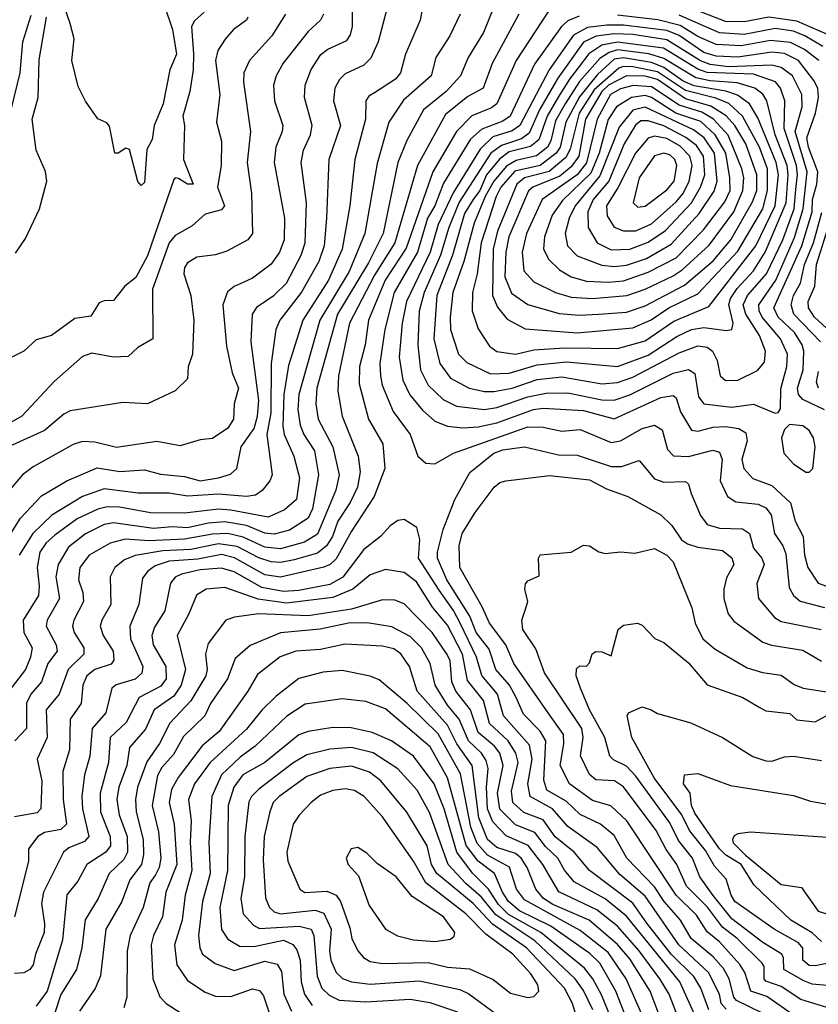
# Model space of a CAD drawing. Extents: x 1308313 to 1441400, y 959662 to 1036319.
# Tile 106 of 256: x 1362662 to 1365245, y 989712 to 992897. Entities that reach past the tile are written whole.
import ezdxf

# ---------------------------------------------------------------- set-up
doc = ezdxf.new("R2010")
doc.units = 0

msp = doc.modelspace()

# ---------------------------------------------------------------- linework, layer by layer
at = {"layer": '0CON10XD'}
for points in [[(1362594.8, 991175), (1362663.9, 991285), (1362732.8, 991357.2), (1362814, 991406), (1362912.6, 991447.4), (1362985.2, 991435.2), (1363065, 991441.2), (1363117.1, 991427.1), (1363195, 991419.6), (1363245, 991405.3), (1363305, 991415.7), (1363343.3, 991426.7), (1363363.9, 991445), (1363377.7, 991515), (1363419.7, 991575), (1363431.4, 991615), (1363434.9, 991665.1), (1363411, 991855), (1363415.3, 991945), (1363430.6, 991969.4), (1363485, 992006.1), (1363525, 992045.3), (1363572.1, 992135), (1363585.1, 992174.9), (1363589.2, 992305), (1363572.6, 992435), (1363579.3, 992475), (1363601.9, 992525), (1363608.1, 992555), (1363582.5, 992645), (1363585.2, 992685), (1363605, 992735.5), (1363635.6, 992784.4), (1363658, 992802), (1363720.2, 992829.8), (1363732.2, 992847.8), (1363738, 992875), (1363737.7, 992965)], [(1363131.8, 992935), (1363155.7, 992865.7), (1363169.1, 992785), (1363147.8, 992735), (1363125.9, 992625), (1363097.2, 992555), (1363090.4, 992509.6), (1363073.1, 992476.9), (1363065, 992370), (1363055, 992360.8), (1363044, 992374), (1363017.3, 992477.3), (1363005, 992481.2), (1362980, 992465), (1362970, 992465), (1362952.5, 992552.5), (1362943.6, 992563.6), (1362915, 992576.7), (1362875, 992633.8), (1362850.9, 992680.9), (1362830.8, 992765), (1362837.5, 992835), (1362825.4, 992885), (1362791.2, 992981.2)], [(1363962.1, 992925), (1363956.9, 992895), (1363910.2, 992785), (1363893.7, 992725), (1363877.1, 992705), (1363809.8, 992660.2), (1363790.9, 992649.1), (1363781.8, 992635), (1363780.2, 992575), (1363745.6, 992445), (1363729.3, 992295), (1363704.5, 992155), (1363660.4, 992055), (1363577.3, 991925), (1363531.7, 991778.3), (1363515.8, 991685), (1363512.4, 991582.4), (1363517.2, 991555), (1363549, 991485), (1363567.1, 991415), (1363557.4, 991345), (1363518.2, 991311.8), (1363465, 991287.8), (1363345, 991310.4), (1363305, 991313.4), (1363195, 991300.7), (1363085, 991301.7), (1362985, 991320.3), (1362945, 991321.5), (1362915, 991314.3), (1362847.5, 991282.5), (1362775, 991230.2), (1362747.5, 991205), (1362727, 991175), (1362718, 991125), (1362725.2, 991064.8), (1362722.4, 991035), (1362673, 990955), (1362674.8, 990915), (1362701.9, 990865), (1362697.2, 990835), (1362680.9, 990795), (1362626.8, 990725)], [(1364194.3, 992935), (1364161.6, 992855), (1364112.4, 992775), (1364087.9, 992715), (1364041.1, 992665), (1363967.4, 992605), (1363914.3, 992505.7), (1363885.2, 992435), (1363836.9, 992205), (1363789.8, 992110.2), (1363689.8, 991945), (1363623.1, 991705), (1363619.8, 991655), (1363627.6, 991605), (1363674.8, 991515), (1363694.8, 991425), (1363683.9, 991375), (1363625, 991233.5), (1363583, 991207), (1363505, 991185.3), (1363455, 991191.1), (1363385, 991223.8), (1363335, 991234.9), (1363285, 991232.7), (1363195, 991216.3), (1363080.9, 991210.9), (1363003, 991217), (1362954, 991204), (1362886.9, 991165), (1362856.1, 991125), (1362852.3, 991085), (1362865.8, 991044.2), (1362867.8, 991015), (1362836.9, 990955), (1362833, 990935), (1362838.3, 990915), (1362869.6, 990865), (1362869.2, 990845), (1362818.8, 990795), (1362789.8, 990715), (1362746.9, 990665), (1362751, 990575), (1362717.8, 990505), (1362732.9, 990435), (1362730, 990345), (1362718.3, 990331.7), (1362645, 990318.4)], [(1363850, 992935), (1363821.4, 992825), (1363798, 992772), (1363775, 992749.4), (1363715, 992721.6), (1363696.6, 992703.4), (1363680.8, 992675), (1363677.3, 992635), (1363699, 992555), (1363662, 992445), (1363654.1, 992255), (1363646.7, 992165), (1363629.2, 992115), (1363573.8, 992016.2), (1363503, 991925), (1363490.4, 991895), (1363475.2, 991785), (1363473.8, 991625), (1363461.4, 991555), (1363477.9, 991425), (1363470.9, 991405), (1363446.3, 991373.7), (1363425, 991359.5), (1363395.4, 991354.6), (1363305, 991362.8), (1363205, 991356.4), (1363145, 991365.1), (1363044.8, 991365.2), (1362935, 991379.7), (1362864.9, 991355.1), (1362765.9, 991294.1)], [(1364371.7, 992925), (1364267.3, 992765), (1364205.6, 992625), (1364188.2, 992611.8), (1364124.5, 992585.5), (1364074.7, 992535.3), (1363997.8, 992405), (1363912.3, 992157.7), (1363843.8, 992055), (1363790, 991925), (1363779.5, 991845), (1363760.9, 991775), (1363759.3, 991719.3), (1363790, 991605), (1363836.1, 991525), (1363842.9, 991445), (1363808.5, 991355), (1363735, 991242.4), (1363685, 991152.7), (1363666.3, 991135), (1363645, 991126.3), (1363505, 991094.4), (1363455, 991101.2), (1363356.4, 991156.4), (1363315, 991167.5), (1363237.9, 991152.1), (1363145, 991145.9), (1363099.8, 991130.2), (1363076.5, 991113.5), (1363059, 991091), (1363047.6, 991005), (1363017.8, 990935), (1363020.5, 990895), (1363059.8, 990805), (1363056.9, 990783.1), (1363035, 990764.2)], [(1365275, 992849.5), (1365175, 992892.1), (1365085.1, 992904.9), (1365005, 992890.4), (1364945, 992891.4), (1364819.2, 992939.2)], [(1363399.3, 992905), (1363395.4, 992895), (1363353.6, 992865), (1363326.2, 992833.8), (1363303.2, 992796.8), (1363294.8, 992765.2), (1363309.5, 992655), (1363298.1, 992565), (1363314.3, 992504.3), (1363313.2, 992425), (1363301.9, 992355), (1363323.9, 992295), (1363315, 992282.3), (1363261.6, 992268.4), (1363219.5, 992230.5), (1363165, 992198.9), (1363145, 992175.3), (1363091.6, 992025), (1363092.5, 991865), (1363043.5, 991836.5), (1363012.6, 991807.4), (1362965, 991805.4), (1362895, 991818.2), (1362865, 991807.3), (1362773.2, 991726.8), (1362669.2, 991615), (1362533.3, 991536.7)], [(1363644.7, 992915), (1363634.8, 992895.2), (1363595, 992858.2), (1363514.2, 992755.8), (1363491.2, 992715), (1363482.6, 992685), (1363486.2, 992635), (1363512.6, 992555), (1363510.5, 992535), (1363490.5, 992485), (1363484.4, 992435), (1363518.7, 992255), (1363517.3, 992185), (1363501.9, 992145), (1363475, 992105.9), (1363415, 992060.6), (1363385, 992046.7), (1363355.6, 992034.4), (1363333.6, 992016.4), (1363318.8, 991975), (1363331, 991841), (1363349.2, 991755), (1363370, 991705), (1363355.9, 991655), (1363353.8, 991605), (1363335, 991575.3), (1363285, 991542.3), (1363245, 991538.5), (1363181.2, 991518.8), (1363105, 991532.9), (1362975, 991512.9), (1362905, 991531), (1362865, 991532.9), (1362835, 991522.6), (1362705, 991450.3), (1362670.7, 991425), (1362622, 991368)], [(1362624.3, 992565), (1362663.3, 992725), (1362671.7, 992825), (1362698.8, 992911.2)], [(1363521.8, 992915), (1363477.1, 992845), (1363404.7, 992765), (1363386.7, 992725), (1363385.2, 992694.8), (1363408.6, 992535), (1363398, 992435), (1363411.6, 992335), (1363414.6, 992205), (1363400, 992185), (1363331.7, 992148.3), (1363295, 992136.5), (1363235, 992129.2), (1363205, 992110.9), (1363194.7, 992095), (1363193.1, 992075), (1363214.8, 992004.8), (1363225.3, 991925), (1363220.5, 991815), (1363206.3, 991773.7), (1363204.6, 991735), (1363165, 991696.2), (1363075, 991654), (1362995, 991658.9), (1362825, 991631.8), (1362805, 991621.6), (1362742.1, 991567.9), (1362626.1, 991515)], [(1363258.5, 992921.5), (1363226.7, 992893.3), (1363217.2, 992875), (1363223.6, 992786.4), (1363223, 992735), (1363212.3, 992665), (1363189.4, 992585), (1363194.7, 992554.7), (1363191.6, 992445), (1363222.5, 992365), (1363205, 992365.3), (1363175, 992383.1), (1363165, 992385.3), (1363160.2, 992379.8), (1363075, 992133.2), (1363037, 992063), (1363002, 992035), (1362965, 991989.1), (1362935, 991988), (1362918.9, 991981.1), (1362891.8, 991938.2), (1362839.9, 991930.1), (1362765, 991875.8), (1362715, 991862), (1362675, 991824.6), (1362636.2, 991805)], [(1364276.5, 992915), (1364190, 992755), (1364161.4, 992675), (1364111.1, 992648.9), (1364039.2, 992590.8), (1363948.1, 992425), (1363874.9, 992175), (1363809.5, 992070.5), (1363728.2, 991915), (1363693.1, 991745), (1363691, 991695), (1363704.4, 991615), (1363757.1, 991485), (1363762.6, 991435), (1363754.1, 991385), (1363730.8, 991335), (1363691, 991275), (1363673.7, 991225), (1363653.8, 991195), (1363625, 991172), (1363549.6, 991150.4), (1363505, 991141.2), (1363475, 991143.9), (1363435, 991156.8), (1363365, 991193.2), (1363305, 991201.6), (1363215, 991183.3), (1363125, 991179.2), (1363035, 991163.8), (1363000.5, 991149.5), (1362969.1, 991125), (1362954.2, 991095), (1362956.5, 991005), (1362927.5, 990955), (1362922.4, 990935), (1362931.6, 990905), (1362963.8, 990855), (1362966.4, 990825), (1362957.2, 990812.8), (1362905.1, 990794.9), (1362879.1, 990775), (1362865.8, 990744.2), (1362860.2, 990685), (1362825.5, 990634.5), (1362822.5, 990535), (1362801.7, 990465), (1362802.8, 990375), (1362813.4, 990295), (1362795, 990277.5), (1362742, 990268), (1362720, 990255), (1362690.5, 990215), (1362690, 990175), (1362644.7, 989995)], [(1364086.5, 992915), (1364053.5, 992845), (1364007.9, 992775), (1363992.3, 992715), (1363903, 992637), (1363856.1, 992565), (1363818.5, 992431.5), (1363778.2, 992205), (1363727.2, 992082.8), (1363632.9, 991925), (1363564.3, 991685), (1363561.9, 991635), (1363569.3, 991585), (1363580.5, 991555), (1363615, 991502.7), (1363628.5, 991425), (1363608.7, 991315), (1363595, 991284.8), (1363534.4, 991245.6), (1363485, 991233.5), (1363455, 991236.5), (1363395, 991261.4), (1363325, 991272.5), (1363271.3, 991268.7), (1363205, 991253.4), (1363155, 991257.2), (1363095, 991251.5), (1362965, 991269.6), (1362935, 991263.9), (1362875, 991233.8), (1362819.4, 991190.6), (1362785.8, 991135), (1362778.9, 991095), (1362790.2, 991025), (1362751, 990955), (1362747.9, 990935), (1362780.2, 990875), (1362782.6, 990855), (1362752.4, 990815), (1362732.3, 990755), (1362697.6, 990715), (1362684.1, 990685.9), (1362683.5, 990605), (1362646.6, 990565)], [(1362648.5, 992141.5), (1362680.7, 992189.3), (1362725.6, 992285), (1362749.7, 992375), (1362745.8, 992405.8), (1362714.7, 992475), (1362701.8, 992575), (1362721.4, 992645), (1362725, 992766.7), (1362748.9, 992905)], [(1364471.4, 992908.6), (1364435, 992893.1), (1364414.3, 992875), (1364327.1, 992752.9), (1364247.9, 992585), (1364225, 992568.2), (1364156.8, 992543.2), (1364119.6, 992510.4), (1364032.3, 992367.7), (1364004, 992295), (1363980.9, 992255), (1363948.8, 992145), (1363873.4, 992015), (1363843.1, 991895), (1363827, 991785), (1363828.3, 991745), (1363834.6, 991714.6), (1363869.7, 991629.7), (1363924.7, 991555), (1363949.5, 991485), (1363975, 991463.1), (1364005, 991460.5), (1364064.8, 991495.2), (1364305, 991580.5), (1364355, 991578.6), (1364415, 991566), (1364475, 991571.2), (1364575, 991529.1), (1364605.1, 991534.9), (1364675, 991574.4), (1364715.2, 991585.2), (1364740, 991570), (1364757.3, 991507.3), (1364776.3, 991486.3), (1364825, 991484.1), (1364904.2, 991504.2), (1364925, 991498.5), (1364934, 991474), (1364927, 991405), (1364951.6, 991355), (1364977.7, 991337.7), (1365050.5, 991329.5), (1365075, 991318.3), (1365092.4, 991295), (1365103.1, 991235), (1365130.4, 991195), (1365139.9, 991169.9), (1365150.1, 991060.1), (1365165, 991034.6), (1365185.8, 991015.8), (1365265, 990996)], [(1365247, 992765), (1365200.2, 992800.2), (1365155, 992823.6), (1365090.4, 992829.6), (1364995, 992812.2), (1364915, 992816.7), (1364855, 992842.3), (1364797.8, 992877.8), (1364726, 992896), (1364595, 992911.7)], [(1365259.9, 992809.9), (1365201.5, 992845), (1365165, 992859.5), (1365105, 992868), (1365005, 992848.8), (1364925, 992854.9), (1364795, 992911.2)], [(1365265.3, 991635.3), (1365195, 991668.6), (1365181.1, 991685), (1365177.9, 991705), (1365195.6, 991765), (1365197.8, 991825), (1365192.6, 991845), (1365167.5, 991885), (1365114.6, 991935), (1365100.8, 991965), (1365192, 992165), (1365225.5, 992275), (1365226.2, 992315), (1365239.9, 992365), (1365242.9, 992405), (1365212.9, 992485), (1365207.6, 992515), (1365236, 992595), (1365245.9, 992645), (1365243, 992675), (1365230.3, 992700.3), (1365181.2, 992765), (1365135, 992787.5), (1365095, 992792), (1364985, 992776), (1364915, 992778.9), (1364875, 992791.3), (1364795, 992845.6), (1364755, 992862.3), (1364615, 992878.8), (1364561.1, 992878.9), (1364497.9, 992872.1), (1364453.1, 992846.9), (1364374.1, 992735), (1364279.2, 992555), (1364255, 992537.7), (1364192.4, 992517.6), (1364151.7, 992478.3), (1364063.3, 992336.7), (1364015.1, 992235), (1363989.6, 992145), (1363912.6, 991985), (1363899.2, 991915), (1363889.7, 991805), (1363901.2, 991731.2), (1363923.6, 991683.6), (1363964.4, 991634.4), (1364005, 991598), (1364045, 991582.8), (1364095, 991576.6), (1364145, 991580.1), (1364205, 991593.3), (1364323.6, 991636.4), (1364355, 991641), (1364485, 991632.9), (1364585, 991606.2), (1364735, 991675.2), (1364775, 991682), (1364785, 991674.3), (1364799, 991629), (1364835, 991569.1), (1364855, 991565.7), (1364905, 991578.7), (1364945, 991581.6), (1364988.1, 991575), (1365010.6, 991560.6), (1365015.2, 991535), (1364997.8, 991475), (1365004.2, 991445), (1365032.9, 991412.9), (1365095, 991390.5), (1365154.8, 991334.8), (1365170.4, 991275), (1365195.6, 991225), (1365199.8, 991165), (1365210.5, 991125), (1365244.7, 991075), (1365295, 991056.3)], [(1365105, 991624.4), (1365115, 991626), (1365122.1, 991637.9), (1365123.3, 991703.3), (1365143.3, 991775), (1365145.1, 991815), (1365122.4, 991865), (1365063.6, 991935), (1365053.6, 991955), (1365052.2, 991975), (1365108, 992055), (1365167.8, 992192.2), (1365196.3, 992285), (1365208.5, 992405), (1365170.5, 992535), (1365192.6, 992615), (1365192.1, 992655), (1365161.2, 992715), (1365125, 992742.7), (1365095, 992749.8), (1364954.9, 992744.9), (1364895, 992752), (1364864, 992764), (1364755, 992832.2), (1364645, 992848.7), (1364585, 992851.2), (1364526.2, 992843.8), (1364485.9, 992824.1), (1364402, 992708), (1364343.3, 992605), (1364309.9, 992530.1), (1364285, 992511.6), (1364219.8, 992490.2), (1364185.8, 992465), (1364083.1, 992306.9), (1364049.3, 992225), (1364023.4, 992135), (1363970.5, 992015), (1363954.1, 991954.1), (1363949.7, 991845), (1363958.6, 991765), (1363983.1, 991715), (1364031.7, 991668.3), (1364075, 991646.8), (1364165, 991636.6), (1364205, 991642.5), (1364305, 991677.4), (1364365, 991689.5), (1364435, 991690.1), (1364545, 991667.6), (1364585, 991666.7), (1364635, 991683.2), (1364775, 991753.3), (1364825, 991765.7), (1364845, 991752.2), (1364857, 991677), (1364875, 991654.8), (1364965, 991643.9), (1365035, 991653.8), (1365105, 991624.4)], [(1364165, 991694), (1364195, 991694.6), (1364254.9, 991705.1), (1364335, 991733.2), (1364415, 991742), (1364545, 991718.8), (1364595, 991723.8), (1364645, 991741.1), (1364795, 991819.6), (1364855, 991841.8), (1364885, 991837.8), (1364902.4, 991825), (1364917.7, 991795), (1364927.5, 991745), (1364945, 991730.3), (1364985, 991731.2), (1365048.2, 991761.8), (1365070.5, 991789.5), (1365073.6, 991825), (1365054.8, 991875), (1365010.3, 991945), (1365001.8, 991975), (1365016.2, 992005), (1365077.3, 992075), (1365130.2, 992185), (1365166.5, 992285), (1365172.1, 992347.9), (1365177.7, 992395), (1365174.5, 992425), (1365133.9, 992545), (1365136.4, 992635), (1365123, 992675), (1365106, 992696), (1365035, 992720.4), (1364885.9, 992725.9), (1364855, 992737.4), (1364744.6, 992804.6), (1364595, 992824.4), (1364545, 992814.9), (1364503, 992787), (1364439.8, 992705), (1364403.4, 992646.6), (1364368.4, 992585), (1364341.3, 992508.7), (1364313.5, 992486.5), (1364245, 992469.6), (1364213.7, 992446.3), (1364171.9, 992395), (1364149.6, 992345), (1364128.9, 992315), (1364100.1, 992269.9), (1364061.6, 992135), (1364010.5, 992005), (1364001, 991865), (1364020.2, 991785), (1364055, 991737.3), (1364115.7, 991705.7), (1364165, 991694)], [(1364185, 991751.8), (1364245, 991754.1), (1364335, 991780.7), (1364430.3, 991790.3), (1364595.1, 991774.9), (1364695, 991812.4), (1364787.5, 991872.5), (1364835, 991895.1), (1364875, 991901.9), (1364948, 991892), (1364965.3, 991894.7), (1364969.3, 991915), (1364955.6, 991975), (1364960.7, 991995), (1364982.1, 992027.9), (1365034.9, 992085), (1365072.6, 992145), (1365141.2, 992305), (1365147.3, 992395), (1365143.7, 992425), (1365105.6, 992525), (1365078.6, 992635), (1365065.9, 992655.9), (1365039.7, 992675), (1364982.4, 992692.4), (1364895, 992699.1), (1364848.9, 992708.9), (1364745, 992771), (1364696.7, 992786.7), (1364595, 992799.2), (1364568.8, 992791.2), (1364538.4, 992771.6), (1364472.5, 992697.5), (1364426.1, 992625), (1364395, 992569.4), (1364380, 992505), (1364369, 992485), (1364332.9, 992457.1), (1364268, 992442), (1364236.3, 992423.7), (1364194.9, 992375.1), (1364166.8, 992325), (1364131.7, 992238.3), (1364098.6, 992115), (1364062.4, 992015), (1364054.3, 991934.3), (1364055.6, 991895), (1364064.6, 991864.6), (1364081.5, 991815), (1364108.4, 991788.4), (1364185, 991751.8)], [(1364265, 991814.8), (1364325, 991828.9), (1364424, 991836), (1364595, 991833.9), (1364685, 991858.8), (1364777.7, 991922.3), (1364890.9, 991969.1), (1365042.3, 992165), (1365105.8, 992295), (1365115.7, 992395), (1365108.6, 992435), (1365049, 992579), (1365022.6, 992625), (1364983.1, 992653.1), (1364945.6, 992665.6), (1364843.2, 992683.2), (1364808.2, 992698.2), (1364745, 992742.1), (1364705, 992758.1), (1364615, 992773.4), (1364585, 992769.5), (1364530.7, 992719.3), (1364472.3, 992647.7), (1364428.4, 992565), (1364409.5, 992485), (1364397.3, 992465), (1364345, 992425.6), (1364263.5, 992406.5), (1364218.1, 992355), (1364202.6, 992325), (1364154.1, 992175), (1364141.6, 992075), (1364126.1, 992015), (1364125.2, 991955), (1364145, 991897.5), (1364180.9, 991840.9), (1364205, 991824.2), (1364265, 991814.8)], [(1364465, 991884.6), (1364645, 991900.4), (1364703.9, 991926.1), (1364761, 991965), (1364855, 992009.8), (1364985, 992148.3), (1365065.1, 992285), (1365080.2, 992345), (1365080.6, 992415), (1365054.9, 992485), (1364999.2, 992585), (1364955, 992625.9), (1364912.9, 992642.9), (1364815, 992667.5), (1364725, 992728.6), (1364645, 992744.5), (1364615, 992745.7), (1364600, 992740), (1364520.2, 992670.2), (1364471.8, 992595), (1364441.9, 992478.1), (1364428.6, 992451.4), (1364374.1, 992405.9), (1364294.6, 992385.4), (1364270.2, 992365), (1364206.9, 992213.1), (1364193.3, 992155), (1364191.3, 992005), (1364207, 991967), (1364238, 991928), (1364296.6, 991896.6), (1364465, 991884.6)], [(1364471.3, 991941.3), (1364535, 991944.6), (1364625, 991950.5), (1364685, 991971.9), (1364812.1, 992037.9), (1364905, 992117), (1364961.8, 992185), (1365031.9, 992308.1), (1365045.5, 992345), (1365045.5, 992395), (1365010.3, 992495), (1364974.9, 992554.9), (1364946.3, 992586.3), (1364896.8, 992616.8), (1364815, 992641), (1364725, 992704), (1364685, 992714.2), (1364624.5, 992715.5), (1364566, 992685), (1364545.1, 992665), (1364491.6, 992575), (1364470, 992455), (1364445, 992421.2), (1364409, 992391), (1364321.6, 992355), (1364307.1, 992342.9), (1364244.2, 992195), (1364234.3, 992145), (1364230.7, 992065), (1364252.8, 992012.8), (1364305, 991975.6), (1364406.5, 991946.5), (1364471.3, 991941.3)], [(1364515, 991994.9), (1364625.5, 992004.5), (1364685, 992025.7), (1364775, 992068), (1364805, 992088.3), (1364892.1, 992167.9), (1364971.6, 992275), (1365000.4, 992345), (1365003.5, 992385), (1364997.2, 992415), (1364953.6, 992523.6), (1364905.7, 992575.7), (1364868.2, 992598.2), (1364795, 992620.1), (1364705, 992679.5), (1364645.9, 992684.1), (1364605, 992673.4), (1364572.7, 992655), (1364529.1, 992575), (1364495, 992434.5), (1364465.4, 992395), (1364406.3, 992353.7), (1364351.8, 992315), (1364301.1, 992205), (1364286.9, 992145), (1364292, 992085), (1364325, 992049.5), (1364394.4, 992014.4), (1364445, 992000), (1364515, 991994.9)], [(1364565, 992048.2), (1364615, 992052.7), (1364695, 992080.2), (1364785, 992127.1), (1364873, 992217), (1364942.3, 992307.7), (1364959.4, 992345), (1364958.9, 992385), (1364945.6, 992465), (1364911.4, 992525), (1364865, 992567.9), (1364783.6, 992595), (1364705.8, 992645), (1364685, 992651.5), (1364640.2, 992645), (1364592.1, 992615), (1364565, 992574.2), (1364536.3, 992465), (1364509.1, 992400.9), (1364417.8, 992312.2), (1364384.5, 992265), (1364359.2, 992195), (1364355.9, 992155.9), (1364372, 992122), (1364407.5, 992087.5), (1364445, 992065.6), (1364495, 992051.6), (1364565, 992048.2)], [(1364585, 992099.2), (1364625, 992103.4), (1364688.8, 992125), (1364768.6, 992171.4), (1364859.8, 992270.2), (1364907.5, 992342.5), (1364917.7, 992375), (1364909.1, 992465), (1364875.3, 992515.3), (1364841, 992541), (1364685, 992614.4), (1364645, 992604.6), (1364601.2, 992548.8), (1364538.5, 992391.5), (1364458, 992295), (1364439, 992255), (1364426, 992205), (1364433.3, 992165), (1364465, 992132.8), (1364545, 992103.2), (1364585, 992099.2)], [(1364575, 992153), (1364635, 992154.9), (1364695, 992177.2), (1364751.1, 992215), (1364835, 992304.1), (1364863.7, 992355), (1364877.5, 992395), (1364873.1, 992455), (1364850.4, 992490.4), (1364816, 992516), (1364745, 992553.2), (1364695, 992569.6), (1364670.7, 992569.3), (1364654, 992556), (1364617.3, 992495), (1364567, 992375), (1364516.6, 992315), (1364499.5, 992275), (1364501, 992225), (1364530, 992175), (1364575, 992153)], [(1364655, 992213.7), (1364705, 992237), (1364785, 992307.8), (1364807.9, 992335), (1364827.5, 992375), (1364836.8, 992425), (1364829, 992455), (1364797.6, 992487.6), (1364755, 992512.9), (1364715, 992520), (1364695, 992514.2), (1364653.2, 992465), (1364596.7, 992353.3), (1364560.2, 992295), (1364562.4, 992262.4), (1364585, 992226.2), (1364615, 992214.1), (1364655, 992213.7)], [(1364660.6, 992290.6), (1364685, 992294.3), (1364755, 992347), (1364779.1, 992375), (1364787.6, 992425), (1364780.7, 992445), (1364765, 992460), (1364745, 992465.7), (1364715, 992456.2), (1364665.2, 992385), (1364646.2, 992305), (1364660.6, 992290.6)], [(1365252.4, 991855), (1365165.5, 991945), (1365156.6, 991975), (1365164.2, 992005), (1365187.7, 992045), (1365200.1, 992105), (1365229.3, 992175), (1365256.6, 992273.4)], [(1365285.9, 991885.9), (1365232.1, 991935), (1365213.6, 991965), (1365212.3, 991985), (1365233.5, 992035), (1365238.9, 992105), (1365283.5, 992245)], [(1365245.7, 991705), (1365239.2, 991725), (1365245, 991759.2)], [(1365215, 991433.3), (1365227.5, 991445), (1365234.4, 991515), (1365228.8, 991545), (1365215, 991568.1), (1365195, 991583.3), (1365151.9, 991588.1), (1365135, 991571.2), (1365125.6, 991545), (1365133.5, 991495), (1365165, 991460), (1365205, 991433.8), (1365215, 991433.3)], [(1365064, 989684), (1364979.8, 989725), (1364971.4, 989735), (1364956.1, 989795), (1364938.6, 989828.6), (1364905, 989865.8), (1364833.7, 989925), (1364799.4, 989985), (1364746.4, 990045), (1364715, 990092.3), (1364625.6, 990185), (1364585, 990258.6), (1364540.3, 990295), (1364475, 990326.2), (1364429.6, 990369.6), (1364367.3, 990405), (1364357.1, 990437.1), (1364363.6, 990565), (1364345.5, 990595.5), (1364291.2, 990651.2), (1364267.7, 990705), (1364245.7, 990745), (1364201.9, 990795), (1364180.8, 990860.8), (1364138.4, 990915), (1364118, 990968), (1364043.8, 991085), (1364013.5, 991155), (1364013.1, 991175), (1364031.7, 991248.3), (1364069.2, 991345), (1364117.5, 991432.5), (1364195, 991494.8), (1364225, 991505.2), (1364295, 991515.5), (1364405, 991489.3), (1364465, 991488.1), (1364575, 991451.9), (1364607.9, 991452.1), (1364665, 991470.8), (1364715, 991411.9), (1364745, 991401.7), (1364815, 991403.2), (1364825.3, 991395), (1364833.5, 991365), (1364863.6, 991293.6), (1364885, 991264.1), (1364925, 991252), (1365000.2, 991250.2), (1365022.7, 991235), (1365035, 991187.5), (1365061.8, 991155), (1365069.8, 991135), (1365046.1, 991073.9), (1365051.2, 991025), (1365103.5, 990963.5), (1365125, 990950.7), (1365254.3, 990924.3)], [(1364371.2, 990655), (1364260.2, 990815), (1364234.2, 990875), (1364181.2, 990945), (1364158, 990998), (1364085.7, 991125), (1364083, 991195), (1364092.6, 991235), (1364135, 991303.5), (1364196.5, 991385), (1364215, 991399.6), (1364234.7, 991405.3), (1364375, 991422.2), (1364505, 991408.7), (1364559.4, 991379.4), (1364628.6, 991355), (1364735.6, 991295.6), (1364770.6, 991260.6), (1364802.9, 991215), (1364821.7, 991201.7), (1364855, 991191.2), (1364935, 991180.6), (1364965, 991156.9), (1364971.5, 991135), (1364947.9, 991092.1), (1364938.9, 991055), (1364939.4, 991025), (1364953.4, 990975), (1364971.7, 990951.7), (1365065, 990884.2), (1365093.7, 990873.7), (1365195, 990858), (1365255, 990821.8)], [(1362765.9, 991294.1), (1362704.8, 991235), (1362660.3, 991165)], [(1364946.3, 989696.3), (1364930.2, 989715), (1364924.9, 989744.9), (1364890.1, 989815), (1364793.8, 989905), (1364685, 990061.9), (1364602.6, 990132.6), (1364529.7, 990219.7), (1364435, 990287.4), (1364385, 990344.6), (1364312.5, 990385), (1364304.9, 990425), (1364319.5, 990505), (1364310.2, 990550.2), (1364226.1, 990645), (1364207.6, 990715), (1364156.3, 990776.3), (1364139.4, 990835), (1364086.4, 990945), (1364065, 990986.2), (1364018.6, 991051.4), (1363951.7, 991155), (1363956.1, 991216.1), (1363946.4, 991255), (1363905, 991280.6), (1363885, 991277.5), (1363860.4, 991259.6), (1363828.8, 991225), (1363775, 991183.8), (1363706.5, 991093.5), (1363665, 991070.5), (1363565, 991051), (1363515, 991047.8), (1363445, 991060.9), (1363355, 991111.2), (1363315, 991123), (1363245, 991117.4), (1363185, 991103.8), (1363165, 991094.2), (1363149.8, 991075), (1363131, 990985), (1363098.2, 990931.8), (1363089, 990905), (1363093.2, 990875), (1363134.8, 990805), (1363135.1, 990764.9), (1363118.1, 990741.9), (1363048.3, 990705), (1363022.3, 990655), (1363006.1, 990623.9), (1362954.5, 990575), (1362948.9, 990495), (1362921.7, 990395), (1362923.5, 990335), (1362954.8, 990255), (1362955.2, 990225), (1362940.5, 990205), (1362879.2, 990165), (1362849.4, 990110.6), (1362814, 990066), (1362799.9, 989920.1), (1362750.4, 989755), (1362715, 989705.9)], [(1365272.2, 989702.2), (1365188.2, 989728.2), (1365125, 989770.3), (1365075, 989786.9), (1365069.4, 989795), (1365069.3, 989835), (1365063, 989845), (1364982.1, 989925), (1364935, 989962), (1364886.5, 990026.5), (1364818.6, 990095), (1364787.4, 990165), (1364752.8, 990212.8), (1364720.3, 990275), (1364615, 990416.1), (1364585.4, 990435.4), (1364525, 990438), (1364505.2, 990455.2), (1364475.6, 990515.6), (1364484.5, 990575), (1364479.7, 990605), (1364359, 990785), (1364331.7, 990861.7), (1364289.7, 990925), (1364285.4, 990954.6), (1364296.7, 990986.7), (1364305.6, 991015), (1364295.7, 991055), (1364297.3, 991072.7), (1364305, 991082), (1364342.1, 991097.9), (1364340, 991155), (1364345, 991166), (1364445, 991174.4), (1364485, 991197.5), (1364505, 991195.7), (1364535, 991175.8), (1364555, 991170.8), (1364605.6, 991175.6), (1364651.9, 991171.9), (1364715, 991186.9), (1364755, 991164.7), (1364775, 991143.5), (1364836.2, 990995), (1364846.4, 990945), (1364871.2, 990895), (1364910.8, 990860.8), (1365015, 990801.1), (1365064.7, 990785.3), (1365125, 990777.2), (1365166.4, 990746.4), (1365195.7, 990735), (1365285, 990721.1)], [(1364890.4, 989695), (1364864.9, 989764.9), (1364842.6, 989802.6), (1364768.9, 989875), (1364690.3, 989975), (1364645, 990040), (1364504.7, 990145), (1364455.2, 990205), (1364393.7, 990253.7), (1364355, 990308.8), (1364292.7, 990332.7), (1364256.7, 990365), (1364252.3, 990402.3), (1364273.7, 990495), (1364267, 990525), (1364242.2, 990565), (1364181.1, 990621.1), (1364161.6, 990695), (1364110.1, 990760.1), (1364094.4, 990845), (1364045, 990938.3), (1363996.9, 990996.9), (1363945, 991079.2), (1363905, 991108.5), (1363845, 991118.8), (1363795, 991101.9), (1363739.8, 991055), (1363675, 991028.6), (1363525, 991010.1), (1363432.9, 991022.9), (1363325, 991060.6), (1363265, 991055.2), (1363233.8, 991036.2), (1363208.9, 990975), (1363170.8, 990905), (1363198.5, 990795), (1363184.3, 990745), (1363160.8, 990709.2), (1363096.4, 990665), (1363068.2, 990601.8), (1363016.9, 990543.1), (1363008.5, 990485), (1362982, 990415), (1362976.4, 990375), (1362983.6, 990325), (1363009.5, 990255), (1363011, 990205), (1362998.9, 990181.1), (1362951, 990135), (1362915.7, 990054.3), (1362873.9, 989986.1), (1362862.8, 989895), (1362846, 989825), (1362795, 989743.8), (1362775.4, 989685)], [(1364842.2, 989685), (1364796.7, 989785), (1364625, 989997.1), (1364555, 990053.8), (1364455, 990108.3), (1364424.1, 990145.9), (1364402.3, 990185), (1364362.6, 990222.6), (1364327.8, 990267.8), (1364265, 990292.5), (1364215, 990343.1), (1364207.4, 990395), (1364225.1, 990485), (1364214.5, 990524.5), (1364197.4, 990547.4), (1364145, 990591.5), (1364120.1, 990665), (1364072.2, 990725), (1364060, 990755), (1364053.7, 990823.7), (1364044.1, 990844.1), (1363995.6, 990915), (1363905, 991008.2), (1363875, 991019.5), (1363835, 991020.7), (1363735, 990990.8), (1363595, 990968.6), (1363434.7, 990975.3), (1363356.2, 990965), (1363328.9, 990955), (1363270.9, 990879.1), (1363263.3, 990845), (1363268.5, 990795), (1363263.7, 990775), (1363215, 990693.9), (1363147.8, 990622.2), (1363113.6, 990556.4), (1363073.3, 990496.7), (1363042.4, 990415), (1363036.5, 990375), (1363038.1, 990335), (1363061.2, 990245), (1363062.6, 990197.4), (1363056.2, 990165), (1363017.9, 990115), (1362991.7, 990045), (1362940, 989955), (1362923.5, 989805), (1362906.4, 989763.6), (1362855, 989690)], [(1364793.8, 989663.8), (1364762, 989745), (1364732.3, 989795), (1364665.9, 989885), (1364595, 989965.5), (1364528.2, 990018.2), (1364406, 990076), (1364353.9, 990165), (1364306, 990226), (1364235, 990256.9), (1364192.6, 990302.6), (1364174.8, 990345), (1364171.6, 990415), (1364176.6, 990475), (1364170.9, 990500.9), (1364155.5, 990525), (1364113.2, 990565), (1364083.6, 990635), (1364045, 990679.4), (1364005.5, 990745), (1363989.8, 990815), (1363961.6, 990865), (1363925, 990902.1), (1363865, 990933.2), (1363786.1, 990946.1), (1363725.4, 990945.4), (1363633.9, 990926.1), (1363505, 990913.7), (1363407.4, 990872.6), (1363359, 990831), (1363333.5, 990765), (1363278.9, 990685), (1363260.4, 990645), (1363191.7, 990578.3), (1363159.4, 990520.6), (1363122, 990478), (1363107.7, 990452.3), (1363090.4, 990355), (1363110.4, 990270.4), (1363118.8, 990185), (1363113.3, 990155), (1363101.1, 990131.1), (1363082.4, 990105), (1363061.5, 990025), (1363018.9, 989935), (1363009.8, 989885), (1363008.8, 989735), (1362999.1, 989700.9)], [(1365285, 989772.2), (1365225, 989777.8), (1365197.9, 989787.9), (1365133.8, 989825), (1365132.5, 989862.5), (1365126.7, 989875), (1365065, 989912.5), (1364965, 989988.9), (1364905, 990064.2), (1364861.5, 990125), (1364837.9, 990185), (1364792.4, 990242.4), (1364765, 990299), (1364655, 990450.8), (1364625, 990482.6), (1364582.8, 990502.8), (1364571.1, 990515), (1364554, 990575), (1364505.2, 990665), (1364475.2, 990735), (1364461.9, 990775), (1364462.7, 990797.3), (1364473, 990807), (1364495, 990805.8), (1364505, 990816.7), (1364513.6, 990846.4), (1364525, 990853.1), (1364545, 990852.5), (1364575, 990840), (1364597.1, 990925), (1364615, 990938.5), (1364660, 990945), (1364675, 990938.8), (1364715.9, 990895.9), (1364745, 990882.5), (1364825, 990817.3), (1364885, 990745.2), (1365000.6, 990705), (1365053.3, 990673.3), (1365075, 990661.4), (1365152.5, 990652.5), (1365175, 990632.5), (1365235, 990626), (1365270, 990645)], [(1364746.6, 989635), (1364700.7, 989755), (1364635, 989859.6), (1364595, 989906), (1364503.7, 989985), (1364386, 990035), (1364356.4, 990055), (1364330.9, 990085), (1364303, 990155), (1364284.3, 990185), (1364265, 990199.7), (1364205, 990219.3), (1364175.4, 990245), (1364147.3, 990315), (1364125.3, 990485.3), (1364075.7, 990555), (1364045.1, 990615), (1363947.9, 990725), (1363922.1, 990805), (1363895, 990845.8), (1363872.2, 990862.2), (1363835, 990871.2), (1363715, 990877.7), (1363635, 990859.5), (1363555, 990854.4), (1363503.8, 990836.2), (1363431.1, 990778.9), (1363400, 990725), (1363306.6, 990595), (1363251.8, 990548.2), (1363173.9, 990446.1), (1363152.8, 990407.2), (1363145.4, 990365), (1363161.8, 990295), (1363170.1, 990165), (1363134.2, 990075), (1363124.1, 989995), (1363094.4, 989935), (1363086.7, 989905), (1363091.9, 989795), (1363115, 989736.4), (1363135.2, 989715.2), (1363183.8, 989683.8)], [(1364680.7, 989665), (1364623.1, 989795), (1364565, 989879.9), (1364475, 989951.6), (1364295, 990050.3), (1364268.5, 990085), (1364246.2, 990156.2), (1364175, 990194.5), (1364142, 990232), (1364120.5, 990285), (1364087.5, 990457.5), (1364015, 990587), (1363915, 990685.5), (1363825, 990761.4), (1363795, 990773.8), (1363705, 990791.9), (1363643.5, 990786.5), (1363564.2, 990765.8), (1363491.5, 990708.5), (1363445, 990663.6), (1363395, 990602.2), (1363277.7, 990495), (1363227.4, 990425), (1363208.2, 990375), (1363216.3, 990305), (1363213.1, 990236.9), (1363219, 990145), (1363197.1, 990065), (1363187.5, 989985), (1363163, 989905), (1363170, 989840), (1363205, 989789.3), (1363262.2, 989752.2), (1363295, 989738.5), (1363345, 989737.4), (1363415, 989762.9), (1363437.5, 989757.5), (1363450.3, 989740.3), (1363471.9, 989675)], [(1363035, 990764.2), (1362974.3, 990745.7), (1362960.3, 990735), (1362940.5, 990655), (1362895.7, 990604.3), (1362888.2, 990515), (1362871.2, 990455), (1362862.4, 990385), (1362865.1, 990345), (1362885.6, 990255), (1362871.4, 990238.6), (1362821.2, 990218.8), (1362803.6, 990205), (1362738.8, 990075), (1362731.8, 990038.2), (1362742.3, 989972.3), (1362740.6, 989945), (1362712.4, 989875), (1362705, 989840), (1362695, 989825.4), (1362675, 989814.6), (1362645, 989811.8)], [(1364642.2, 989622.2), (1364589.7, 989755), (1364538.2, 989845), (1364506.3, 989876.3), (1364379.5, 989965), (1364278.4, 990015), (1364243.1, 990045), (1364223, 990075), (1364197.6, 990135), (1364145, 990174.9), (1364106, 990226), (1364045.4, 990445), (1363989.1, 990545), (1363845, 990668), (1363781.4, 990691.4), (1363705, 990700), (1363585, 990683), (1363526.1, 990643.9), (1363423.1, 990546.9), (1363375, 990511.4), (1363315, 990454.8), (1363283, 990385), (1363273.6, 990236.4), (1363277.8, 990135), (1363252.8, 990045), (1363239.8, 989935), (1363244, 989895), (1363253.2, 989875), (1363293.9, 989843.9), (1363355, 989821.6), (1363455, 989851.6), (1363495, 989842.7), (1363508.8, 989818.8), (1363515.7, 989745.7), (1363540.5, 989690.5)], [(1365288.1, 989848.1), (1365235, 989836.9), (1365215, 989838.4), (1365194.8, 989855), (1365194.3, 989894.3), (1365181.1, 989911.1), (1365102.3, 989955), (1364975, 990044.4), (1364962.8, 990065), (1364947.1, 990117.1), (1364908.7, 990158.7), (1364879.7, 990209.7), (1364827.8, 990275), (1364803.7, 990325), (1364713.8, 990445), (1364641.8, 990575), (1364626.8, 990645), (1364630.5, 990655), (1364675, 990674.6), (1364704.7, 990664.7), (1364725, 990653.1), (1364832.3, 990622.3), (1364935, 990575.4), (1365033.5, 990513.5), (1365075, 990500.3), (1365095, 990498.9), (1365135, 990512.9), (1365164.7, 990515.3), (1365255, 990501.3)], [(1365167.8, 989675), (1365077.9, 989737.9), (1365026.7, 989755), (1365006.7, 989815), (1364991.2, 989841.2), (1364925, 989914.1), (1364885, 989946.9), (1364850.9, 990000.9), (1364785, 990065.2), (1364625.5, 990305.5), (1364574.3, 990354.3), (1364515, 990371.5), (1364439.8, 990425), (1364410.2, 990485), (1364421.9, 990555), (1364420.6, 990585), (1364371.2, 990655)], [(1364616.3, 989566.3), (1364543.1, 989743.1), (1364515.4, 989795), (1364489.1, 989829.1), (1364347.5, 989945), (1364243, 990003), (1364210.3, 990035), (1364177.6, 990085), (1364126.7, 990136.7), (1364076, 990205), (1364034.7, 990345), (1364002.6, 990425), (1363935.7, 990515), (1363864.9, 990564.9), (1363801.8, 990591.8), (1363733.4, 990606.6), (1363675, 990607.8), (1363595, 990594.8), (1363565, 990583.9), (1363455.1, 990494.9), (1363383.7, 990455), (1363354.2, 990415), (1363336.1, 990355), (1363334.1, 990145), (1363309.1, 990025), (1363315, 989954.4), (1363335, 989922.8), (1363375, 989899.6), (1363425, 989900.7), (1363515, 989919.5), (1363545.4, 989905.4), (1363558.6, 989888.6), (1363568.9, 989855), (1363572, 989785), (1363582.7, 989745), (1363608.1, 989708.1)], [(1364515.9, 989695), (1364485, 989756.6), (1364458.2, 989795), (1364327.9, 989917.9), (1364202.1, 990002.1), (1364155, 990059.3), (1364105, 990102.8), (1364047.7, 990165), (1363987.6, 990332.4), (1363946.9, 990405), (1363885, 990474.4), (1363805.3, 990525.3), (1363735, 990543.3), (1363665, 990537.4), (1363590.6, 990519.4), (1363545, 990491.9), (1363435, 990408.1), (1363411.2, 990385), (1363402.4, 990367.6), (1363390.3, 990255), (1363388.7, 990125), (1363377.1, 990055), (1363384.8, 990005), (1363417.9, 989967.9), (1363437.1, 989957.1), (1363565.6, 989965.6), (1363604.2, 989955), (1363613, 989935), (1363623.8, 989803.8), (1363638.8, 989765), (1363662.5, 989742.5), (1363695, 989725.8), (1363780.9, 989720.9), (1363925, 989729.3), (1363988.3, 989718.3), (1364078, 989688)], [(1364464.7, 989665.3), (1364450.3, 989715), (1364423.6, 989765), (1364300.6, 989895), (1364191.4, 989971.4), (1364128.3, 990038.3), (1364010.6, 990135), (1363994.2, 990164.2), (1363979.5, 990225), (1363913.9, 990333.9), (1363830, 990435), (1363793.5, 990463.5), (1363735, 990482.7), (1363665, 990475.2), (1363590.8, 990449.2), (1363501, 990385), (1363481.6, 990365), (1363470.9, 990335), (1363452.8, 990255), (1363449.3, 990179.3), (1363456.4, 990056.4), (1363469.5, 990025), (1363485, 990011.5), (1363505.1, 990005.1), (1363617.4, 990017.4), (1363645, 990007.6), (1363669, 989955), (1363663.4, 989885), (1363667.8, 989855), (1363685, 989815.3), (1363706.3, 989796.3), (1363735, 989784.8), (1363795, 989777.9), (1363955, 989788), (1364085, 989760.3), (1364115, 989746.5), (1364207.8, 989677.8)], [(1365255, 989915.8), (1365225, 989943.9), (1365155.8, 989985), (1365037.3, 990097.3), (1364995, 990164.6), (1364945, 990195.4), (1364924.9, 990214.9), (1364845, 990330.3), (1364835.1, 990355), (1364830, 990395), (1364809.1, 990425), (1364812.5, 990455), (1364855, 990458.8), (1364960.6, 990420.6), (1365165, 990387.8), (1365219.4, 990369.4), (1365275, 990360)], [(1364305, 989734), (1364325, 989738.2), (1364341.2, 989755), (1364338.1, 989775), (1364315, 989810.5), (1364257.2, 989875), (1364169.5, 989939.5), (1364105, 990005.4), (1363975.8, 990105), (1363935, 990175.9), (1363835, 990318.9), (1363775.9, 990385), (1363745, 990403.6), (1363715, 990409.5), (1363675, 990403.8), (1363635, 990388.9), (1363604.5, 990365.5), (1363565.5, 990324.5), (1363546.7, 990295), (1363525.7, 990205), (1363529.5, 990175), (1363567.8, 990085), (1363584.2, 990074.2), (1363655, 990078.3), (1363685, 990065.2), (1363699.8, 990045), (1363729.4, 989959.4), (1363736.2, 989925), (1363756, 989885), (1363773.3, 989863.3), (1363795, 989850.8), (1363835, 989844.1), (1363982.8, 989847.2), (1364045, 989832.7), (1364116.8, 989826.8), (1364193, 989793), (1364248.8, 989748.8), (1364305, 989734)], [(1365275, 990252.4), (1365025, 990269.2), (1364985, 990263.3), (1364972.9, 990257.1), (1364966.9, 990245), (1364970, 990235), (1365009.1, 990195), (1365125, 990100), (1365190.6, 990090.6), (1365243.9, 990013.9), (1365325, 989987.4)], [(1364005, 989915.2), (1364055, 989923.1), (1364067.6, 989932.4), (1364069.6, 989945), (1364032.2, 989995), (1363931.1, 990061.1), (1363879.7, 990125), (1363818, 990168), (1363785, 990201.4), (1363755, 990220), (1363734.3, 990215.7), (1363718, 990185), (1363724.2, 990165), (1363757.7, 990127.7), (1363791.7, 990031.7), (1363844.5, 989955), (1363883.6, 989933.6), (1363935, 989921.3), (1364005, 989915.2)]]:
    msp.add_lwpolyline(points, dxfattribs=at)

doc.saveas('drawing.dxf')
